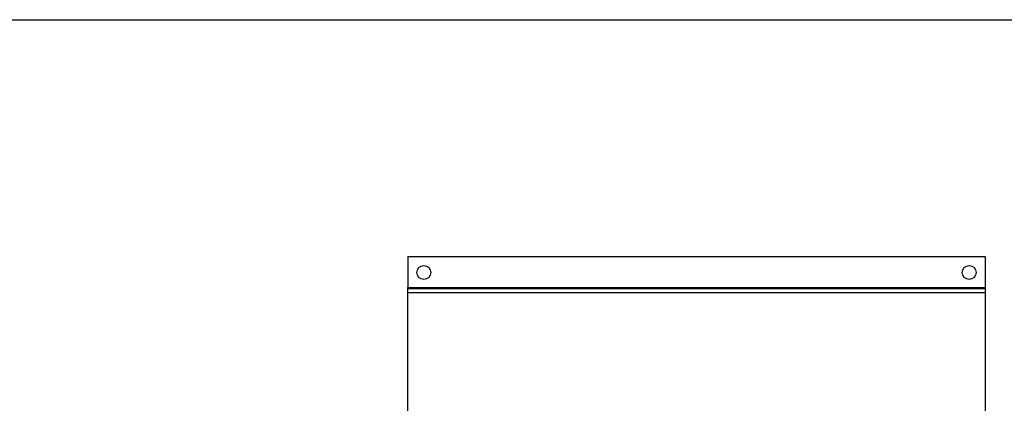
# Model space of a CAD drawing. Header units: inches. Extents: x 5 to 215, y 5 to 165.
# Tile 29 of 74: x 36 to 67, y 153 to 165. Entities that reach past the tile are written whole.
import ezdxf

# ---------------------------------------------------------------- set-up
doc = ezdxf.new("R2010")
doc.units = ezdxf.units.IN
doc.header["$LTSCALE"] = 20
doc.header["$MEASUREMENT"] = 0
doc.layers.add('TEXT', color=140, linetype='Continuous', lineweight=25)

msp = doc.modelspace()

# ---------------------------------------------------------------- linework, layer by layer
for p, q in [((48.602, 157.55), (66.727, 157.55)), ((48.602, 157.55), (48.602, 156.58)), ((66.727, 157.55), (66.727, 156.58)), ((48.602, 156.58), (66.727, 156.58)), ((48.602, 156.55), (48.602, 156.58)), ((48.602, 156.55), (66.727, 156.55)), ((48.602, 156.416), (48.602, 156.55)), ((66.727, 156.58), (66.727, 156.55)), ((66.727, 156.55), (66.727, 156.416)), ((48.602, 156.416), (66.727, 156.416)), ((48.602, 132.31), (48.602, 156.416)), ((66.727, 156.416), (66.727, 132.31))]:
    msp.add_line(p, q)
for centre in [(49.102, 157.05), (66.227, 157.05)]:
    msp.add_circle(centre, 0.219)
at = {"layer": 'TEXT'}
msp.add_line((5, 165), (215, 165), dxfattribs=at)

doc.saveas('drawing.dxf')
